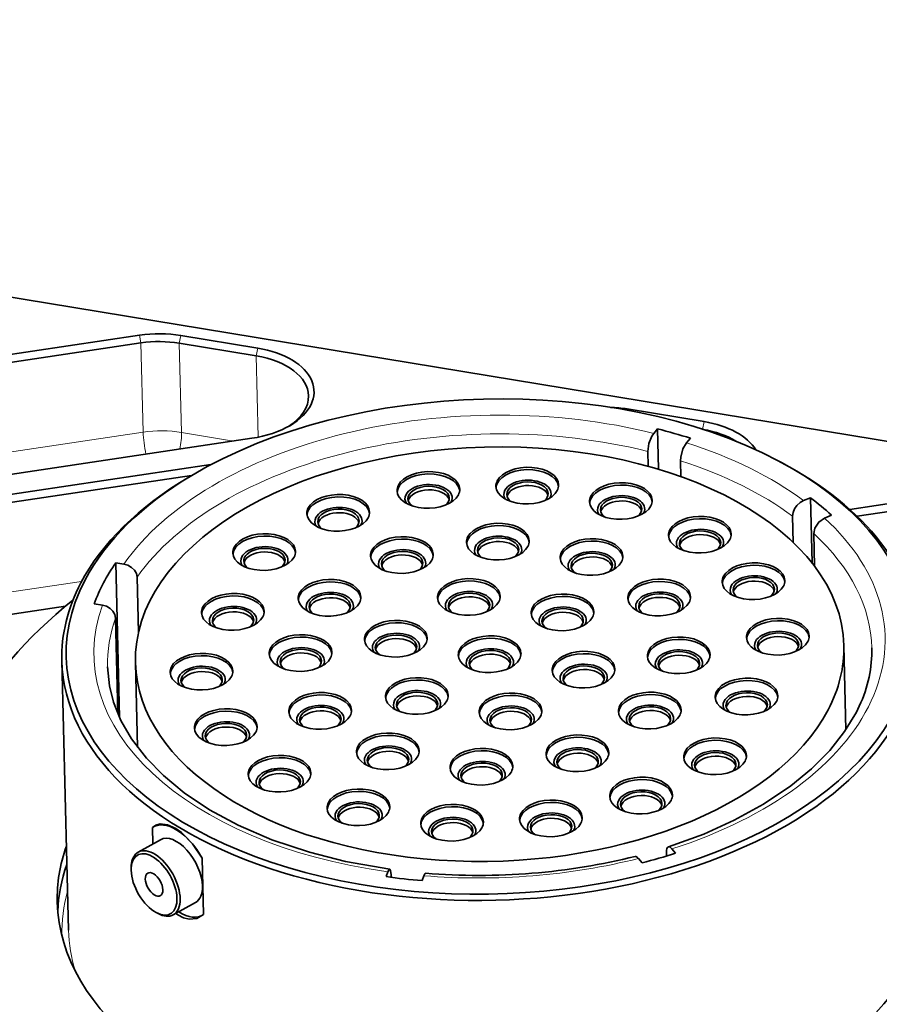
# Model space of a CAD drawing. Extents: x 5 to 415, y 5 to 296.
# Tile 33 of 50: x 345 to 364, y 90 to 112. Entities that reach past the tile are written whole.
import ezdxf

# ---------------------------------------------------------------- set-up
doc = ezdxf.new("R2010")
doc.units = 0

msp = doc.modelspace()

# ---------------------------------------------------------------- linework, layer by layer
at = {"color": 7, "lineweight": 35}
for p, q in [((307.240936, 111.563499), (399.360779, 96.380402)), ((347.558289, 104.543152), (320.064056, 100.439598)), ((347.58847, 104.370934), (320.137848, 100.273888)), ((320.71106, 97.868805), (350.056335, 102.248627)), ((349.145874, 101.662796), (322.592316, 97.699646)), ((348.716278, 101.421951), (322.622528, 97.527428)), ((323.878326, 95.224228), (345.909454, 98.512405))]:
    msp.add_line(p, q, dxfattribs=at)
at = {"color": 7, "lineweight": 13, "ltscale": 0.004371}
msp.add_line((347.558289, 104.543152), (347.58847, 104.370934), dxfattribs=at)
at = {"color": 7, "lineweight": 13, "ltscale": 0.004381}
for p, q in [((348.476227, 104.537491), (348.441772, 104.365669)), ((350.188019, 104.255356), (350.153564, 104.083534)), ((360.113495, 102.619446), (360.079041, 102.447632))]:
    msp.add_line(p, q, dxfattribs=at)
at = {"color": 7, "lineweight": 35, "ltscale": 0.043372}
for p, q in [((350.188019, 104.255356), (348.476227, 104.537491)), ((350.153564, 104.083534), (348.441772, 104.365669)), ((360.113495, 102.619446), (358.401703, 102.901581))]:
    msp.add_line(p, q, dxfattribs=at)
at = {"color": 7, "lineweight": 13, "ltscale": 0.04968}
for p, q in [((347.637756, 102.384338), (347.58847, 104.370934)), ((348.491089, 102.379074), (348.441772, 104.365669))]:
    msp.add_line(p, q, dxfattribs=at)
at = {"color": 7, "lineweight": 13, "ltscale": 0.045265}
msp.add_line((350.198486, 102.273506), (350.153564, 104.083534), dxfattribs=at)
at = {"color": 7, "lineweight": 13, "ltscale": 0.000667}
msp.add_line((358.401703, 102.901581), (358.396454, 102.875435), dxfattribs=at)
at = {"color": 7, "lineweight": 13}
for p, q in [((347.637756, 102.384338), (320.42215, 98.322365)), ((346.269501, 99.06282), (322.728912, 95.549355))]:
    msp.add_line(p, q, dxfattribs=at)
at = {"color": 7, "lineweight": 13, "ltscale": 0.02937}
msp.add_line((349.650238, 102.188019), (348.491089, 102.379074), dxfattribs=at)
at = {"color": 7, "lineweight": 35, "ltscale": 0.003276}
for p, q in [((359.077637, 102.458115), (358.991852, 102.359055)), ((359.721008, 102.151672), (359.806793, 102.250732))]:
    msp.add_line(p, q, dxfattribs=at)
at = {"color": 7, "lineweight": 35, "ltscale": 0.022482}
msp.add_line((359.077637, 102.458115), (359.099945, 101.559097), dxfattribs=at)
at = {"color": 7, "lineweight": 35, "ltscale": 0.00829}
msp.add_line((358.860626, 101.957275), (358.868866, 101.625778), dxfattribs=at)
at = {"color": 7, "lineweight": 35, "ltscale": 0.008881}
msp.add_line((359.589783, 101.749893), (359.598602, 101.39476), dxfattribs=at)
at = {"color": 7, "lineweight": 35, "ltscale": 0.001987}
for p, q in [((361.761261, 101.74765), (361.831482, 101.710449)), ((348.721252, 101.424904), (348.652954, 101.384277))]:
    msp.add_line(p, q, dxfattribs=at)
at = {"color": 7, "lineweight": 35, "ltscale": 0.102508}
msp.add_line((367.409241, 101.271332), (363.353821, 100.666061), dxfattribs=at)
at = {"color": 7, "lineweight": 35, "ltscale": 0.099141}
msp.add_line((367.439453, 101.099121), (363.517273, 100.513725), dxfattribs=at)
at = {"color": 7, "lineweight": 35, "ltscale": 0.004183}
for p, q in [((362.476074, 100.926926), (362.32196, 100.86174)), ((362.789856, 100.475456), (362.943939, 100.540634))]:
    msp.add_line(p, q, dxfattribs=at)
at = {"color": 7, "lineweight": 35, "ltscale": 0.036318}
msp.add_line((362.476074, 100.926926), (362.512115, 99.474655), dxfattribs=at)
at = {"color": 7, "lineweight": 35, "ltscale": 0.014595}
msp.add_line((362.081421, 100.514183), (362.095917, 99.93058), dxfattribs=at)
at = {"color": 7, "lineweight": 35, "ltscale": 0.018127}
msp.add_line((362.549316, 100.127899), (362.567291, 99.403046), dxfattribs=at)
at = {"color": 7, "lineweight": 35, "ltscale": 0.004556}
for p, q in [((347.209473, 99.451889), (347.029663, 99.481529)), ((346.55069, 98.568375), (346.730499, 98.538734))]:
    msp.add_line(p, q, dxfattribs=at)
at = {"color": 7, "lineweight": 35, "ltscale": 0.086145}
msp.add_line((347.029663, 99.481529), (347.115143, 96.036804), dxfattribs=at)
at = {"color": 7, "lineweight": 35, "ltscale": 0.030879}
msp.add_line((347.503296, 99.161201), (347.533966, 97.926422), dxfattribs=at)
at = {"color": 7, "lineweight": 35, "ltscale": 0.053162}
msp.add_line((347.024323, 98.248047), (347.077087, 96.122208), dxfattribs=at)
at = {"color": 7, "lineweight": 35, "ltscale": 0.046925}
msp.add_line((363.267395, 95.764877), (363.220825, 97.641304), dxfattribs=at)
at = {"color": 7, "lineweight": 35, "ltscale": 0.149954}
msp.add_line((345.828979, 97.298615), (345.977753, 91.302307), dxfattribs=at)
at = {"color": 7, "lineweight": 35, "ltscale": 0.046916}
msp.add_line((347.512238, 95.37394), (347.465668, 97.250015), dxfattribs=at)
at = {"color": 7, "lineweight": 35, "ltscale": 0.009154}
msp.add_line((347.842773, 93.588867), (347.851837, 93.222809), dxfattribs=at)
at = {"color": 7, "lineweight": 35, "ltscale": 0.014177}
for p, q in [((347.52713, 93.041573), (348.022308, 93.317955)), ((348.306946, 91.644478), (348.802124, 91.920853))]:
    msp.add_line(p, q, dxfattribs=at)
at = {"color": 7, "lineweight": 35, "ltscale": 0.00315}
for p, q in [((359.476135, 93.016037), (359.39743, 93.114441)), ((358.653198, 92.901077), (358.731903, 92.802681))]:
    msp.add_line(p, q, dxfattribs=at)
at = {"color": 7, "lineweight": 35, "ltscale": 0.031435}
msp.add_line((348.9505, 92.906952), (348.981689, 91.64994), dxfattribs=at)
at = {"color": 7, "lineweight": 35, "ltscale": 0.001844}
msp.add_line((359.277527, 93.028625), (359.279358, 92.954887), dxfattribs=at)
at = {"color": 7, "lineweight": 35, "ltscale": 0.001134}
for p, q in [((347.371887, 92.694588), (347.374664, 92.739861)), ((347.930084, 91.694473), (347.970093, 91.67308))]:
    msp.add_line(p, q, dxfattribs=at)
at = {"color": 7, "lineweight": 35, "ltscale": 0.002876}
for p, q in [((353.080963, 92.603363), (353.04129, 92.495384)), ((353.84259, 92.407082), (353.882263, 92.51506))]:
    msp.add_line(p, q, dxfattribs=at)
at = {"color": 7, "lineweight": 35, "ltscale": 0.001309}
msp.add_line((353.150452, 92.532875), (353.151733, 92.480545), dxfattribs=at)
at = {"color": 7, "lineweight": 35, "ltscale": 0.001436}
msp.add_line((348.4104, 91.643707), (348.362549, 91.675453), dxfattribs=at)
at = {"color": 7, "lineweight": 35}
for points in [[(358.860626, 101.957275), (358.883301, 102.130539), (358.949738, 102.298157), (358.991852, 102.359055)], [(359.721008, 102.151672), (359.641479, 102.012039), (359.594666, 101.832825), (359.589783, 101.749893)], [(362.081421, 100.514183), (362.091644, 100.59446), (362.124969, 100.677086), (362.178192, 100.753983), (362.246063, 100.817604), (362.32196, 100.86174)], [(362.789856, 100.475456), (362.661499, 100.384697), (362.573456, 100.249725), (362.549316, 100.127899)], [(347.209473, 99.451889), (347.298706, 99.425331), (347.379791, 99.377548), (347.444794, 99.313255), (347.487366, 99.238693), (347.503296, 99.161201)], [(347.024323, 98.248047), (347.008392, 98.325539), (346.96582, 98.400078), (346.900818, 98.464401), (346.819733, 98.512169), (346.730499, 98.538734)], [(346.847656, 97.161934), (346.891235, 96.739754), (346.981598, 96.379433), (347.14444, 95.973465), (347.381622, 95.558884), (347.71106, 95.128433), (348.086914, 94.743507), (348.547363, 94.362961), (349.114868, 93.983521), (349.751465, 93.639748), (350.497192, 93.317932), (351.334991, 93.037025), (352.141144, 92.832565), (353.120209, 92.658371)], [(359.319641, 93.159355), (360.104553, 93.443512), (360.78476, 93.748734), (361.434509, 94.104767), (362.044556, 94.515709), (362.504059, 94.894753), (362.9104, 95.305687), (363.237823, 95.721687), (363.500732, 96.15892), (363.562988, 96.286949)], [(347.842773, 93.588867), (347.922729, 93.644249), (348.017242, 93.669525), (348.180603, 93.65081), (348.362701, 93.566437)], [(348.362701, 93.566437), (348.488037, 93.477112), (348.734497, 93.228821), (348.9505, 92.906952)], [(359.319641, 93.159348), (359.331696, 93.160904), (359.358795, 93.151184), (359.39743, 93.114441)], [(353.920959, 92.570129), (353.914978, 92.568932), (353.910828, 92.566269), (353.902161, 92.556534), (353.882263, 92.51506)], [(348.981689, 91.64994), (348.83316, 91.565331), (348.65918, 91.551315), (348.534485, 91.582382), (348.4104, 91.643707)]]:
    msp.add_lwpolyline(points, dxfattribs=at)
for centre, radius, start, end in [((355.740723, 101.183075), 0.258442, 151.509797, 180.841283), ((353.541962, 101.086166), 0.258442, 151.509797, 180.841283), ((354.419861, 101.113213), 0.258442, 331.509795, 0.841284), ((355.908112, 100.916641), 0.182405, 152.050748, 166.752361), ((356.618622, 101.210129), 0.258442, 331.509795, 0.841285), ((357.822815, 100.839905), 0.258442, 151.509797, 180.841283), ((358.700714, 100.866959), 0.258442, 331.509795, 0.841284), ((351.53714, 100.577599), 0.258442, 151.509797, 180.841283), ((352.415039, 100.604645), 0.258442, 331.509795, 0.841285), ((357.990173, 100.573486), 0.182405, 152.050748, 166.752361), ((351.704529, 100.311172), 0.182405, 152.050748, 166.752361), ((359.578064, 100.091301), 0.258442, 151.509797, 180.841283), ((360.455963, 100.118347), 0.258442, 331.509795, 0.841285), ((355.087311, 99.937347), 0.258442, 151.509797, 180.841283), ((355.96521, 99.964394), 0.258442, 331.509795, 0.841285), ((350.768585, 99.730804), 0.258442, 331.509795, 0.841286), ((355.2547, 99.670914), 0.182405, 152.050748, 166.752361), ((357.169403, 99.594177), 0.258442, 151.509797, 180.841283), ((353.830902, 99.663956), 0.258442, 331.509795, 0.841284), ((358.047272, 99.621231), 0.258442, 331.509795, 0.841284), ((357.336761, 99.327751), 0.182405, 152.050748, 166.752361), ((360.772766, 99.055389), 0.258442, 151.509797, 180.841283), ((361.650665, 99.082443), 0.258442, 331.509795, 0.841285), ((351.344177, 98.68644), 0.258442, 151.509797, 180.841283), ((360.940155, 98.788963), 0.182405, 152.050748, 166.752361), ((352.222076, 98.713486), 0.258442, 331.509795, 0.841285), ((355.319183, 98.732758), 0.258442, 331.509795, 0.841285), ((359.551819, 98.721039), 0.258442, 331.509795, 0.841285), ((350.070801, 98.400528), 0.258442, 331.509795, 0.841285), ((357.401245, 98.389587), 0.258442, 331.509795, 0.841284), ((353.695343, 97.803131), 0.258442, 331.509795, 0.841285), ((362.191345, 97.848122), 0.258442, 331.509795, 0.841286), ((359.108978, 97.406647), 0.258442, 151.509797, 180.841283), ((351.577515, 97.484665), 0.258442, 331.509795, 0.841285), ((355.782196, 97.459183), 0.258442, 331.509795, 0.841285), ((359.986877, 97.433701), 0.258442, 331.509795, 0.841285), ((349.373047, 97.070244), 0.258442, 331.509795, 0.841285), ((357.869049, 97.115234), 0.258442, 331.509795, 0.841285), ((354.163147, 96.528778), 0.258442, 331.509795, 0.841285), ((361.493561, 96.517838), 0.258442, 331.509795, 0.841285), ((352.012573, 96.197327), 0.258442, 331.509795, 0.841284), ((355.36731, 96.158562), 0.258442, 151.509797, 180.841283), ((356.245209, 96.185608), 0.258442, 331.509795, 0.841284), ((359.342316, 96.20488), 0.258442, 331.509795, 0.841285), ((349.035828, 95.808876), 0.258442, 151.509797, 180.841283), ((349.913727, 95.835922), 0.258442, 331.509795, 0.841285), ((352.639221, 95.270088), 0.258442, 151.509797, 180.841283), ((352.80658, 95.003662), 0.182405, 152.050748, 166.752361), ((353.51709, 95.297134), 0.258442, 331.509795, 0.841285), ((357.73349, 95.25441), 0.258442, 331.509795, 0.841285), ((360.795807, 95.187561), 0.258442, 331.509795, 0.841285), ((350.23053, 94.772964), 0.258442, 151.509797, 180.841283), ((354.721283, 94.926926), 0.258442, 151.509797, 180.841283), ((355.599182, 94.953972), 0.258442, 331.509795, 0.841285), ((351.108429, 94.800018), 0.258442, 331.509795, 0.841285), ((354.888672, 94.660492), 0.182405, 152.050748, 166.752361), ((358.271454, 94.286674), 0.258442, 151.509797, 180.841283), ((359.149353, 94.313721), 0.258442, 331.509795, 0.841285), ((351.985779, 94.024361), 0.258442, 151.509797, 180.841283), ((352.863678, 94.051407), 0.258442, 331.509795, 0.841285), ((352.153168, 93.757935), 0.182405, 152.050748, 166.752361), ((354.067871, 93.681198), 0.258442, 151.509797, 180.841283), ((356.266632, 93.778107), 0.258442, 151.509797, 180.841283), ((357.144531, 93.805153), 0.258442, 331.509795, 0.841285), ((354.94577, 93.708244), 0.258442, 331.509795, 0.841285), ((354.235229, 93.414764), 0.182405, 152.050748, 166.752361)]:
    msp.add_arc(centre, radius, start, end, dxfattribs=at)
for centre, major_axis, ratio, start_param, end_param in [((347.951416, 103.536957), (1.774445, 0.044037), 0.5849, 1.25606903, 1.779667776), ((347.953918, 103.4356), (1.649506, 0.040932), 0.5849, 1.25606903, 1.779667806), ((349.66571, 103.153465), (1.649506, 0.040932), 0.5849, 6.283150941, 7.539254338), ((349.663208, 103.254822), (1.774445, 0.044037), 0.5849, 5.477675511, 7.539254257), ((355.33902, 97.615936), (9.412109, 0.233559), 0.5849, 0.805426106, 2.33594561), ((349.66571, 103.153465), (1.649506, 0.040932), 0.5849, 5.516453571, 6.283150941), ((357.876892, 101.901047), (1.774445, 0.044037), 0.5849, 1.25606903, 1.470520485), ((349.663208, 103.254822), (1.774445, 0.044037), 0.5849, 4.92126046, 5.477675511), ((359.588684, 101.618912), (1.774445, 0.044037), 0.5849, 0.326372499, 1.25606895), ((355.33902, 97.615936), (8.984741, 0.222954), 0.5849, 1.035901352, 1.127170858), ((359.591187, 101.517555), (1.649506, 0.040932), 0.5849, 0.718244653, 1.252309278), ((355.343262, 97.445663), (7.877563, 0.19548), 0.5849, 0.000035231, 3.141627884), ((355.33902, 97.615936), (9.412109, 0.233559), 0.5849, 2.826865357, 7.088611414), ((355.341034, 97.534851), (9.512085, 0.236046), 0.5849, 0.000035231, 0.805426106), ((353.982239, 101.046982), (0.697296, 0.017303), 0.5849, 0.064636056, 3.077116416), ((353.980927, 101.099686), (-0.697296, -0.017303), 0.5849, 3.1416277, 5.968458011), ((356.181, 101.14389), (0.697296, 0.017303), 0.5849, 0.064636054, 3.077116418), ((356.179688, 101.196594), (-0.697296, -0.017303), 0.5849, 3.1416277, 5.968458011), ((355.341034, 97.534851), (9.512085, 0.236046), 0.5849, 2.33594561, 2.826865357), ((355.33902, 97.615936), (9.412109, 0.233559), 0.5849, 2.33594561, 2.826865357), ((353.985535, 100.913193), (-0.524841, -0.013023), 0.5849, 2.826865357, 5.968458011), ((356.184296, 101.010101), (-0.524841, -0.013023), 0.5849, 2.826865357, 5.968458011), ((356.184296, 101.010101), (0.459869, 0.011414), 0.5849, 0.000035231, 3.141627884), ((358.263062, 100.800728), (0.697296, 0.017303), 0.5849, 0.064636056, 3.077116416), ((358.261749, 100.853439), (-0.697296, -0.017303), 0.5849, 3.1416277, 5.968458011), ((351.976105, 100.591125), (-0.697296, -0.017303), 0.5849, 3.141627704, 5.96845801), ((353.980927, 101.099686), (-0.697296, -0.017303), 0.5849, 0.000035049, 2.826865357), ((353.985535, 100.913193), (0.459869, 0.011414), 0.5849, 0.000035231, 3.141627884), ((353.987549, 100.832825), (0.459869, 0.011436), 0.5849, 0.148984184, 2.992209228), ((356.179688, 101.196594), (-0.697296, -0.017303), 0.5849, 0.000035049, 2.826865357), ((356.184296, 101.010101), (-0.524841, -0.013023), 0.5849, 5.968458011, 6.614163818), ((356.184296, 101.010101), (0.459869, 0.011414), 0.5849, 3.141627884, 3.77120777), ((356.18631, 100.929726), (0.459869, 0.011436), 0.584905, 0.148984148, 2.826739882), ((356.184296, 101.010101), (0.459869, 0.011414), 0.5849, 5.654573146, 6.283220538), ((351.977417, 100.538414), (0.697296, 0.017303), 0.5849, 0.064636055, 3.077116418), ((353.985535, 100.913193), (-0.524841, -0.013023), 0.5849, 5.968458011, 6.614163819), ((353.985535, 100.913193), (0.459869, 0.011414), 0.5849, 3.141627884, 3.771207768), ((353.985535, 100.913193), (0.459869, 0.011414), 0.5849, 5.654573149, 6.283220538), ((353.985535, 100.913193), (-0.524841, -0.013023), 0.5849, 2.809968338, 2.826865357), ((356.184296, 101.010101), (-0.524841, -0.013023), 0.5849, 2.809968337, 2.826865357), ((358.261749, 100.853439), (-0.697296, -0.017303), 0.5849, 0.000035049, 2.826865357), ((358.266388, 100.666939), (-0.524841, -0.013023), 0.5849, 2.826865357, 5.968458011), ((358.266388, 100.666939), (0.459869, 0.011414), 0.5849, 0.000035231, 3.141627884), ((358.268372, 100.586563), (0.459869, 0.011436), 0.584905, 0.148984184, 2.826739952), ((355.33902, 97.615936), (8.984741, 0.222954), 0.5849, 0.547209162, 0.638478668), ((351.976105, 100.591125), (-0.697296, -0.017303), 0.5849, 0.000035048, 2.826865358), ((351.980713, 100.404625), (-0.524841, -0.013023), 0.5849, 2.826865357, 5.968458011), ((351.980713, 100.404625), (0.459869, 0.011414), 0.5849, 0.000035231, 3.141627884), ((351.982727, 100.324249), (0.459869, 0.011436), 0.584905, 0.148984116, 2.826739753), ((358.266388, 100.666939), (-0.524841, -0.013023), 0.5849, 5.968458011, 6.614163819), ((358.266388, 100.666939), (0.459869, 0.011414), 0.5849, 3.141627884, 3.77120777), ((358.266388, 100.666939), (0.459869, 0.011414), 0.5849, 5.654573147, 6.283220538), ((358.266388, 100.666939), (-0.524841, -0.013023), 0.5849, 2.809968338, 2.826865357), ((351.980713, 100.404625), (-0.524841, -0.013023), 0.5849, 5.968458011, 6.614163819), ((351.980713, 100.404625), (0.459869, 0.011414), 0.5849, 3.141627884, 3.77120777), ((351.980713, 100.404625), (0.459869, 0.011414), 0.5849, 5.654573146, 6.283220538), ((355.526245, 99.950867), (-0.697296, -0.017303), 0.5849, 3.1416277, 5.968458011), ((360.018341, 100.052124), (0.697296, 0.017303), 0.5849, 0.064636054, 3.077116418), ((360.017029, 100.104828), (-0.697296, -0.017303), 0.5849, 3.1416277, 5.968458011), ((350.329651, 99.717285), (-0.697296, -0.017303), 0.5849, 3.141627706, 5.96845801), ((351.980713, 100.404625), (-0.524841, -0.013023), 0.5849, 2.809968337, 2.826865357), ((355.527557, 99.898163), (0.697296, 0.017303), 0.5849, 0.064636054, 3.077116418), ((360.021637, 99.918327), (-0.524841, -0.013023), 0.5849, 2.826865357, 5.968458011), ((360.021637, 99.918327), (0.459869, 0.011414), 0.5849, 0.000035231, 3.141627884), ((350.330933, 99.664581), (0.697296, 0.017303), 0.5849, 0.064636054, 3.077133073), ((353.39325, 99.597725), (0.697296, 0.017303), 0.5849, 0.064636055, 3.077133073), ((353.391968, 99.650429), (-0.697296, -0.017303), 0.5849, 3.141627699, 5.968458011), ((355.526245, 99.950867), (-0.697296, -0.017303), 0.5849, 0.000035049, 2.826865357), ((355.530884, 99.764374), (-0.524841, -0.013023), 0.5849, 2.826865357, 5.968458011), ((355.530884, 99.764374), (0.459869, 0.011414), 0.5849, 0.000035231, 3.141627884), ((355.532898, 99.683998), (0.459869, 0.011436), 0.584905, 0.148984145, 2.826739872), ((357.60965, 99.555), (0.697296, 0.017303), 0.5849, 0.064636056, 3.077116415), ((357.608337, 99.607704), (-0.697296, -0.017303), 0.5849, 3.1416277, 5.968458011), ((360.017029, 100.104828), (-0.697296, -0.017303), 0.5849, 0.000035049, 2.826865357), ((360.021637, 99.918327), (-0.524841, -0.013023), 0.5849, 5.968458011, 6.614163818), ((360.021637, 99.918327), (0.459869, 0.011414), 0.5849, 3.141627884, 3.771207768), ((360.023651, 99.837959), (0.459869, 0.011436), 0.5849, 0.148984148, 2.992209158), ((360.021637, 99.918327), (0.459869, 0.011414), 0.5849, 5.654573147, 6.283220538), ((350.329651, 99.717285), (0.697296, 0.017303), 0.5849, 2.826865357, 3.141627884), ((350.329651, 99.717285), (0.697296, 0.017303), 0.5849, 3.141627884, 5.968458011), ((350.334259, 99.530785), (-0.524841, -0.013023), 0.5849, 2.826865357, 5.968458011), ((350.334259, 99.530785), (0.459869, 0.011414), 0.5849, 1.25606903, 3.141627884), ((350.336273, 99.450417), (0.459869, 0.011414), 0.5849, 0.149014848, 2.992334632), ((350.334259, 99.530785), (0.459869, 0.011414), 0.5849, 0.000035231, 1.25606903), ((353.391968, 99.650429), (0.697296, 0.017303), 0.5849, 2.826865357, 3.141627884), ((353.396576, 99.463928), (-0.524841, -0.013023), 0.5849, 2.826865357, 5.968458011), ((353.396576, 99.463928), (0.459869, 0.011414), 0.5849, 0.000035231, 3.141627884), ((355.530884, 99.764374), (-0.524841, -0.013023), 0.5849, 5.968458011, 6.614163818), ((355.530884, 99.764374), (0.459869, 0.011414), 0.5849, 3.141627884, 3.77120777), ((355.530884, 99.764374), (0.459869, 0.011414), 0.5849, 5.654573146, 6.283220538), ((357.612976, 99.421204), (-0.524841, -0.013023), 0.5849, 2.826865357, 5.968458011), ((357.612976, 99.421204), (0.459869, 0.011414), 0.5849, 0.000035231, 3.141627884), ((360.021637, 99.918327), (-0.524841, -0.013023), 0.5849, 2.809968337, 2.826865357), ((355.33902, 97.615936), (8.984741, 0.222954), 0.5849, 2.736617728, 2.917112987), ((350.334259, 99.530785), (-0.524841, -0.013023), 0.5849, 5.968458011, 6.614166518), ((350.334259, 99.530785), (0.459869, 0.011414), 0.5849, 3.141627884, 3.771208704), ((350.334259, 99.530785), (0.459869, 0.011414), 0.5849, 5.654572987, 6.283220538), ((353.391968, 99.650429), (0.697296, 0.017303), 0.5849, 3.141627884, 5.968458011), ((353.396576, 99.463928), (-0.524841, -0.013023), 0.5849, 5.968458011, 6.614166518), ((353.39856, 99.38356), (0.459869, 0.011436), 0.5849, 0.148984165, 2.99220914), ((353.396576, 99.463928), (0.459869, 0.011414), 0.5849, 5.654572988, 6.283220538), ((355.530884, 99.764374), (-0.524841, -0.013023), 0.5849, 2.809968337, 2.826865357), ((357.608337, 99.607704), (-0.697296, -0.017303), 0.5849, 0.000035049, 2.826865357), ((357.612976, 99.421204), (-0.524841, -0.013023), 0.5849, 5.968458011, 6.614163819), ((357.61496, 99.340836), (0.459869, 0.011436), 0.584905, 0.148984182, 2.826739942), ((361.211731, 99.068916), (-0.697296, -0.017303), 0.5849, 3.141627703, 5.96845801), ((350.334259, 99.530785), (-0.524841, -0.013023), 0.5849, 2.809964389, 2.826865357), ((353.396576, 99.463928), (0.459869, 0.011414), 0.5849, 3.141627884, 3.771208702), ((353.396576, 99.463928), (-0.524841, -0.013023), 0.5849, 2.809964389, 2.826865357), ((357.612976, 99.421204), (0.459869, 0.011414), 0.5849, 3.141627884, 3.77120777), ((357.612976, 99.421204), (0.459869, 0.011414), 0.5849, 5.654573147, 6.283220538), ((357.612976, 99.421204), (-0.524841, -0.013023), 0.5849, 2.809968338, 2.826865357), ((361.213013, 99.016212), (0.697296, 0.017303), 0.5849, 0.064636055, 3.077116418), ((355.341034, 97.534851), (9.512085, 0.236046), 0.5849, 2.826865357, 3.141627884), ((351.784424, 98.647255), (0.697296, 0.017303), 0.5849, 0.064636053, 3.077116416), ((351.783112, 98.699959), (-0.697296, -0.017303), 0.5849, 3.141627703, 5.968458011), ((354.881531, 98.666527), (0.697296, 0.017303), 0.5849, 0.064636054, 3.077133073), ((354.880249, 98.719231), (-0.697296, -0.017303), 0.5849, 3.141627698, 5.968458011), ((359.114197, 98.654808), (0.697296, 0.017303), 0.5849, 0.064636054, 3.077133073), ((359.112885, 98.707512), (-0.697296, -0.017303), 0.5849, 3.141627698, 5.968458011), ((361.211731, 99.068916), (-0.697296, -0.017303), 0.5849, 0.000035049, 2.826865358), ((361.216339, 98.882416), (-0.524841, -0.013023), 0.5849, 2.826865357, 5.968458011), ((361.216339, 98.882416), (0.459869, 0.011414), 0.5849, 0.000035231, 3.141627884), ((361.218353, 98.80204), (0.459869, 0.011436), 0.584905, 0.148984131, 2.826739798), ((349.631866, 98.387001), (-0.697296, -0.017303), 0.5849, 3.141627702, 5.968458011), ((351.78775, 98.513466), (-0.524841, -0.013023), 0.5849, 2.826865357, 5.968458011), ((354.880249, 98.719231), (0.697296, 0.017303), 0.5849, 2.826865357, 3.141627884), ((354.884857, 98.532738), (-0.524841, -0.013023), 0.5849, 2.826865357, 5.968458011), ((354.884857, 98.532738), (0.459869, 0.011414), 0.5849, 0.000035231, 3.141627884), ((359.112885, 98.707512), (0.697296, 0.017303), 0.5849, 2.826865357, 3.141627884), ((359.117493, 98.521011), (-0.524841, -0.013023), 0.5849, 2.826865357, 5.968458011), ((361.216339, 98.882416), (-0.524841, -0.013023), 0.5849, 5.968458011, 6.614163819), ((361.216339, 98.882416), (0.459869, 0.011414), 0.5849, 3.141627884, 3.771207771), ((361.216339, 98.882416), (0.459869, 0.011414), 0.5849, 5.654573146, 6.283220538), ((358.934479, 93.290939), (15.995087, 0.396919), 0.5849, 2.489874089, 3.141618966), ((349.633179, 98.334297), (0.697296, 0.017303), 0.5849, 0.064636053, 3.077133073), ((351.783112, 98.699959), (-0.697296, -0.017303), 0.5849, 0.000035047, 2.826865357), ((351.78775, 98.513466), (-0.524841, -0.013023), 0.5849, 5.968458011, 6.614163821), ((351.78775, 98.513466), (0.459869, 0.011414), 0.5849, 0.000035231, 3.141627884), ((351.789734, 98.43309), (0.459869, 0.011436), 0.5849, 0.148984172, 2.992209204), ((354.880249, 98.719231), (0.697296, 0.017303), 0.5849, 3.141627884, 5.968458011), ((354.884857, 98.532738), (-0.524841, -0.013023), 0.5849, 5.968458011, 6.614166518), ((354.886841, 98.452362), (0.459869, 0.011436), 0.5849, 0.148984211, 2.992209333), ((356.963623, 98.323364), (0.697296, 0.017303), 0.5849, 0.064636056, 3.077133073), ((356.962311, 98.376068), (-0.697296, -0.017303), 0.5849, 3.141627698, 5.968458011), ((359.112885, 98.707512), (0.697296, 0.017303), 0.5849, 3.141627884, 5.968458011), ((359.117493, 98.521011), (-0.524841, -0.013023), 0.5849, 5.968458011, 6.614166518), ((359.117493, 98.521011), (0.459869, 0.011414), 0.5849, 0.000035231, 3.141627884), ((359.119507, 98.440643), (0.459869, 0.011436), 0.5849, 0.148984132, 2.992209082), ((361.216339, 98.882416), (-0.524841, -0.013023), 0.5849, 2.809968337, 2.826865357), ((349.631866, 98.387001), (0.697296, 0.017303), 0.5849, 2.826865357, 3.141627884), ((349.631866, 98.387001), (0.697296, 0.017303), 0.5849, 3.141627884, 5.968458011), ((349.636505, 98.200508), (-0.524841, -0.013023), 0.5849, 2.826865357, 5.968458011), ((349.636505, 98.200508), (0.459869, 0.011414), 0.5849, 0.000035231, 3.141627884), ((349.638489, 98.120132), (0.459869, 0.011436), 0.5849, 0.148984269, 2.992209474), ((351.78775, 98.513466), (0.459869, 0.011414), 0.5849, 3.141627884, 3.771207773), ((351.78775, 98.513466), (0.459869, 0.011414), 0.5849, 5.654573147, 6.283220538), ((351.78775, 98.513466), (-0.524841, -0.013023), 0.5849, 2.809968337, 2.826865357), ((354.884857, 98.532738), (0.459869, 0.011414), 0.5849, 3.141627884, 3.771208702), ((354.884857, 98.532738), (0.459869, 0.011414), 0.5849, 5.654572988, 6.283220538), ((354.884857, 98.532738), (-0.524841, -0.013023), 0.5849, 2.809964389, 2.826865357), ((356.962311, 98.376068), (0.697296, 0.017303), 0.5849, 2.826865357, 3.141627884), ((356.966949, 98.189575), (-0.524841, -0.013023), 0.5849, 2.826865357, 5.968458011), ((356.966949, 98.189575), (0.459869, 0.011414), 0.5849, 0.000035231, 3.141627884), ((356.968933, 98.1092), (0.459869, 0.011436), 0.5849, 0.148984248, 2.992209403), ((359.117493, 98.521011), (0.459869, 0.011414), 0.5849, 3.141627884, 3.771208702), ((359.117493, 98.521011), (0.459869, 0.011414), 0.5849, 5.654572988, 6.283220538), ((359.117493, 98.521011), (-0.524841, -0.013023), 0.5849, 2.809964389, 2.826865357), ((349.636505, 98.200508), (-0.524841, -0.013023), 0.5849, 5.968458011, 6.614166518), ((349.636505, 98.200508), (0.459869, 0.011414), 0.5849, 3.141627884, 3.771208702), ((349.636505, 98.200508), (0.459869, 0.011414), 0.5849, 5.654572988, 6.283220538), ((353.25769, 97.736908), (0.697296, 0.017303), 0.5849, 0.064636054, 3.077133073), ((353.256409, 97.789612), (-0.697296, -0.017303), 0.5849, 3.141627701, 5.968458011), ((356.962311, 98.376068), (0.697296, 0.017303), 0.5849, 3.141627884, 5.968458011), ((356.966949, 98.189575), (-0.524841, -0.013023), 0.5849, 5.968458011, 6.614166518), ((356.966949, 98.189575), (0.459869, 0.011414), 0.5849, 3.141627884, 3.771208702), ((356.966949, 98.189575), (0.459869, 0.011414), 0.5849, 5.654572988, 6.283220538), ((361.753693, 97.781891), (0.697296, 0.017303), 0.5849, 0.064636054, 3.077133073), ((361.75238, 97.834595), (-0.697296, -0.017303), 0.5849, 3.141627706, 5.96845801), ((349.636505, 98.200508), (-0.524841, -0.013023), 0.5849, 2.809964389, 2.826865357), ((353.261017, 97.603119), (-0.524841, -0.013023), 0.5849, 2.826865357, 5.968458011), ((356.966949, 98.189575), (-0.524841, -0.013023), 0.5849, 2.809964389, 2.826865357), ((361.75238, 97.834595), (0.697296, 0.017303), 0.5849, 2.826865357, 3.141627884), ((361.757019, 97.648102), (-0.524841, -0.013023), 0.5849, 2.826865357, 5.968458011), ((361.757019, 97.648102), (0.459869, 0.011414), 0.5849, 0.000035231, 3.141627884), ((355.341034, 97.534851), (9.512085, 0.236046), 0.5849, 3.141627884, 6.283220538), ((351.139893, 97.418434), (0.697296, 0.017303), 0.5849, 0.064636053, 3.077133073), ((351.13858, 97.471146), (-0.697296, -0.017303), 0.5849, 3.141627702, 5.968458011), ((353.256409, 97.789612), (0.697296, 0.017303), 0.5849, 2.826865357, 3.141627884), ((353.256409, 97.789612), (0.697296, 0.017303), 0.5849, 3.141627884, 5.968458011), ((353.261017, 97.603119), (0.459869, 0.011414), 0.5849, 0.000035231, 3.141627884), ((353.263031, 97.522743), (0.459869, 0.011436), 0.5849, 0.148984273, 2.992209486), ((355.344543, 97.392952), (0.697296, 0.017303), 0.5849, 0.064636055, 3.077133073), ((355.343262, 97.445663), (-0.697296, -0.017303), 0.5849, 3.1416277, 5.968458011), ((359.549225, 97.36747), (0.697296, 0.017303), 0.5849, 0.064636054, 3.077116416), ((359.547913, 97.420174), (-0.697296, -0.017303), 0.5849, 3.141627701, 5.968458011), ((361.75238, 97.834595), (0.697296, 0.017303), 0.5849, 3.141627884, 5.968458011), ((361.757019, 97.648102), (-0.524841, -0.013023), 0.5849, 5.968458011, 6.614166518), ((361.759003, 97.567726), (0.459869, 0.011436), 0.5849, 0.148984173, 2.992209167), ((351.13858, 97.471146), (0.697296, 0.017303), 0.5849, 2.826865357, 3.141627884), ((351.143188, 97.284645), (-0.524841, -0.013023), 0.5849, 2.826865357, 5.968458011), ((351.143188, 97.284645), (0.459869, 0.011414), 0.5849, 0.000035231, 3.141627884), ((353.261017, 97.603119), (-0.524841, -0.013023), 0.5849, 5.968458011, 6.614166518), ((353.261017, 97.603119), (0.459869, 0.011414), 0.5849, 3.141627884, 3.771208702), ((353.261017, 97.603119), (0.459869, 0.011414), 0.5849, 5.654572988, 6.283220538), ((353.261017, 97.603119), (-0.524841, -0.013023), 0.5849, 2.809964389, 2.826865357), ((355.343262, 97.445663), (0.697296, 0.017303), 0.5849, 2.826865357, 3.141627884), ((355.34787, 97.259163), (-0.524841, -0.013023), 0.5849, 2.826865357, 5.968458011), ((355.34787, 97.259163), (0.459869, 0.011414), 0.5849, 0.000035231, 3.141627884), ((357.430084, 97.101707), (-0.697296, -0.017303), 0.5849, 3.141627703, 5.968458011), ((359.552551, 97.233681), (-0.524841, -0.013023), 0.5849, 2.826865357, 5.968458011), ((359.552551, 97.233681), (0.459869, 0.011414), 0.5849, 0.000035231, 3.141627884), ((361.757019, 97.648102), (0.459869, 0.011414), 0.5849, 3.141627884, 3.771208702), ((361.757019, 97.648102), (0.459869, 0.011414), 0.5849, 5.654572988, 6.283220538), ((361.757019, 97.648102), (-0.524841, -0.013023), 0.5849, 2.809964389, 2.826865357), ((355.343262, 97.445663), (7.877563, 0.19548), 0.5849, 5.968458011, 6.283220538), ((354.485352, 97.325806), (9.356812, 0.268074), 0.537972, 6.022404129, 6.281071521), ((348.935425, 97.004013), (0.697296, 0.017303), 0.5849, 0.064636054, 3.077133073), ((348.934113, 97.056717), (-0.697296, -0.017303), 0.5849, 3.141627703, 5.968458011), ((351.13858, 97.471146), (0.697296, 0.017303), 0.5849, 3.141627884, 5.968458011), ((351.143188, 97.284645), (-0.524841, -0.013023), 0.5849, 5.968458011, 6.614166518), ((351.145203, 97.204277), (0.459869, 0.011436), 0.5849, 0.148984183, 2.9922092), ((351.143188, 97.284645), (0.459869, 0.011414), 0.5849, 5.654572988, 6.283220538), ((355.343262, 97.445663), (0.697296, 0.017303), 0.5849, 3.141627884, 5.968458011), ((355.34787, 97.259163), (-0.524841, -0.013023), 0.5849, 5.968458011, 6.614166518), ((355.349854, 97.178787), (0.459869, 0.011436), 0.5849, 0.148984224, 2.992209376), ((357.431396, 97.048996), (0.697296, 0.017303), 0.5849, 0.064636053, 3.077133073), ((359.547913, 97.420174), (-0.697296, -0.017303), 0.5849, 0.000035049, 2.826865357), ((359.552551, 97.233681), (-0.524841, -0.013023), 0.5849, 5.968458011, 6.61416382), ((359.554535, 97.153305), (0.459869, 0.011436), 0.5849, 0.148984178, 2.992209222), ((355.343262, 97.445663), (7.877563, 0.19548), 0.5849, 3.141627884, 5.968458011), ((348.934113, 97.056717), (0.697296, 0.017303), 0.5849, 2.826865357, 3.141627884), ((348.938721, 96.870224), (-0.524841, -0.013023), 0.5849, 2.826865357, 5.968458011), ((348.938721, 96.870224), (0.459869, 0.011414), 0.5849, 0.000035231, 3.141627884), ((348.940735, 96.789856), (0.459869, 0.011436), 0.5849, 0.148984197, 2.992209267), ((351.143188, 97.284645), (0.459869, 0.011414), 0.5849, 3.141627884, 3.771208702), ((351.143188, 97.284645), (-0.524841, -0.013023), 0.5849, 2.809964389, 2.826865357), ((355.34787, 97.259163), (0.459869, 0.011414), 0.5849, 3.141627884, 3.771208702), ((355.34787, 97.259163), (0.459869, 0.011414), 0.5849, 5.654572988, 6.283220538), ((355.34787, 97.259163), (-0.524841, -0.013023), 0.5849, 2.809964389, 2.826865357), ((357.430084, 97.101707), (0.697296, 0.017303), 0.5849, 2.826865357, 3.141627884), ((357.430084, 97.101707), (0.697296, 0.017303), 0.5849, 3.141627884, 5.968458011), ((357.434723, 96.915207), (-0.524841, -0.013023), 0.5849, 2.826865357, 5.968458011), ((357.434723, 96.915207), (0.459869, 0.011414), 0.5849, 0.000035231, 3.141627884), ((357.436707, 96.834839), (0.459869, 0.011436), 0.5849, 0.148984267, 2.992209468), ((359.552551, 97.233681), (0.459869, 0.011414), 0.5849, 3.141627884, 3.771207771), ((359.552551, 97.233681), (0.459869, 0.011414), 0.5849, 5.654573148, 6.283220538), ((359.552551, 97.233681), (-0.524841, -0.013023), 0.5849, 2.809968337, 2.826865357), ((348.934113, 97.056717), (0.697296, 0.017303), 0.5849, 3.141627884, 5.968458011), ((348.938721, 96.870224), (-0.524841, -0.013023), 0.5849, 5.968458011, 6.614166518), ((348.938721, 96.870224), (0.459869, 0.011414), 0.5849, 3.141627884, 3.771208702), ((348.938721, 96.870224), (0.459869, 0.011414), 0.5849, 5.654572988, 6.283220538), ((353.725494, 96.462547), (0.697296, 0.017303), 0.5849, 0.064636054, 3.077133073), ((353.724182, 96.515251), (-0.697296, -0.017303), 0.5849, 3.141627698, 5.968458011), ((357.434723, 96.915207), (-0.524841, -0.013023), 0.5849, 5.968458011, 6.614166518), ((357.434723, 96.915207), (0.459869, 0.011414), 0.5849, 3.141627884, 3.771208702), ((357.434723, 96.915207), (0.459869, 0.011414), 0.5849, 5.654572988, 6.283220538), ((361.055939, 96.451607), (0.697296, 0.017303), 0.5849, 0.064636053, 3.077133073), ((361.054626, 96.504318), (-0.697296, -0.017303), 0.5849, 3.141627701, 5.968458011), ((348.938721, 96.870224), (-0.524841, -0.013023), 0.5849, 2.809964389, 2.826865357), ((353.724182, 96.515251), (0.697296, 0.017303), 0.5849, 2.826865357, 3.141627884), ((353.728821, 96.328751), (-0.524841, -0.013023), 0.5849, 2.826865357, 5.968458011), ((357.434723, 96.915207), (-0.524841, -0.013023), 0.5849, 2.809964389, 2.826865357), ((358.903381, 96.19136), (-0.697296, -0.017303), 0.5849, 3.1416277, 5.968458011), ((361.059265, 96.317818), (-0.524841, -0.013023), 0.5849, 2.826865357, 5.968458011), ((351.574921, 96.131104), (0.697296, 0.017303), 0.5849, 0.064636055, 3.077133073), ((351.573608, 96.183807), (-0.697296, -0.017303), 0.5849, 3.141627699, 5.968458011), ((353.724182, 96.515251), (0.697296, 0.017303), 0.5849, 3.141627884, 5.968458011), ((353.728821, 96.328751), (-0.524841, -0.013023), 0.5849, 5.968458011, 6.614166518), ((353.728821, 96.328751), (0.459869, 0.011414), 0.5849, 0.000035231, 3.141627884), ((353.730804, 96.248383), (0.459869, 0.011436), 0.5849, 0.148984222, 2.992209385), ((355.807556, 96.119377), (0.697296, 0.017303), 0.5849, 0.064636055, 3.077116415), ((355.806274, 96.172089), (-0.697296, -0.017303), 0.5849, 3.141627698, 5.968458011), ((358.904663, 96.138649), (0.697296, 0.017303), 0.5849, 0.064636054, 3.077133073), ((361.054626, 96.504318), (0.697296, 0.017303), 0.5849, 2.826865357, 3.141627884), ((361.054626, 96.504318), (0.697296, 0.017303), 0.5849, 3.141627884, 5.968458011), ((361.059265, 96.317818), (-0.524841, -0.013023), 0.5849, 5.968458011, 6.614166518), ((361.059265, 96.317818), (0.459869, 0.011414), 0.5849, 0.000035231, 3.141627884), ((361.061249, 96.23745), (0.459869, 0.011436), 0.5849, 0.148984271, 2.99220948), ((349.476074, 95.769699), (0.697296, 0.017303), 0.5849, 0.064636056, 3.077116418), ((349.474762, 95.822403), (-0.697296, -0.017303), 0.5849, 3.141627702, 5.968458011), ((351.573608, 96.183807), (0.697296, 0.017303), 0.5849, 2.826865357, 3.141627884), ((351.578247, 95.997314), (-0.524841, -0.013023), 0.5849, 2.826865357, 5.968458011), ((351.578247, 95.997314), (0.459869, 0.011414), 0.5849, 0.000035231, 3.141627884), ((351.580231, 95.916939), (0.459869, 0.011436), 0.5849, 0.148984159, 2.992209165), ((353.728821, 96.328751), (0.459869, 0.011414), 0.5849, 3.141627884, 3.771208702), ((353.728821, 96.328751), (0.459869, 0.011414), 0.5849, 5.654572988, 6.283220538), ((353.728821, 96.328751), (-0.524841, -0.013023), 0.5849, 2.809964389, 2.826865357), ((355.810883, 95.985588), (-0.524841, -0.013023), 0.5849, 2.826865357, 5.968458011), ((355.810883, 95.985588), (0.459869, 0.011414), 0.5849, 0.000035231, 3.141627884), ((355.812866, 95.90522), (0.459869, 0.011436), 0.5849, 0.148984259, 2.992209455), ((358.903381, 96.19136), (0.697296, 0.017303), 0.5849, 2.826865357, 3.141627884), ((358.90799, 96.00486), (-0.524841, -0.013023), 0.5849, 2.826865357, 5.968458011), ((358.90799, 96.00486), (0.459869, 0.011414), 0.5849, 0.000035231, 3.141627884), ((358.910004, 95.924484), (0.459869, 0.011436), 0.5849, 0.148984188, 2.992209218), ((361.059265, 96.317818), (0.459869, 0.011414), 0.5849, 3.141627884, 3.771208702), ((361.059265, 96.317818), (0.459869, 0.011414), 0.5849, 5.654572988, 6.283220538), ((361.059265, 96.317818), (-0.524841, -0.013023), 0.5849, 2.809964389, 2.826865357), ((349.479401, 95.63591), (-0.524841, -0.013023), 0.5849, 2.826865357, 5.968458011), ((351.573608, 96.183807), (0.697296, 0.017303), 0.5849, 3.141627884, 5.968458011), ((351.578247, 95.997314), (-0.524841, -0.013023), 0.5849, 5.968458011, 6.614166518), ((351.578247, 95.997314), (0.459869, 0.011414), 0.5849, 3.141627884, 3.771208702), ((351.578247, 95.997314), (0.459869, 0.011414), 0.5849, 5.654572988, 6.283220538), ((355.806274, 96.172089), (-0.697296, -0.017303), 0.5849, 0.000035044, 2.826865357), ((355.810883, 95.985588), (-0.524841, -0.013023), 0.5849, 5.968458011, 6.614163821), ((355.810883, 95.985588), (0.459869, 0.011414), 0.5849, 3.141627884, 3.771207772), ((355.810883, 95.985588), (0.459869, 0.011414), 0.5849, 5.654573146, 6.283220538), ((358.903381, 96.19136), (0.697296, 0.017303), 0.5849, 3.141627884, 5.968458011), ((358.90799, 96.00486), (-0.524841, -0.013023), 0.5849, 5.968458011, 6.614166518), ((358.90799, 96.00486), (0.459869, 0.011414), 0.5849, 3.141627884, 3.771208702), ((358.90799, 96.00486), (0.459869, 0.011414), 0.5849, 5.654572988, 6.283220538), ((349.474762, 95.822403), (-0.697296, -0.017303), 0.5849, 0.00003505, 2.826865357), ((349.479401, 95.63591), (0.459869, 0.011414), 0.5849, 0.000035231, 3.141627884), ((349.481384, 95.555534), (0.459869, 0.011436), 0.5849, 0.148984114, 2.992209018), ((351.578247, 95.997314), (-0.524841, -0.013023), 0.5849, 2.809964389, 2.826865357), ((355.810883, 95.985588), (-0.524841, -0.013023), 0.5849, 2.809968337, 2.826865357), ((358.90799, 96.00486), (-0.524841, -0.013023), 0.5849, 2.809964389, 2.826865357), ((349.479401, 95.63591), (-0.524841, -0.013023), 0.5849, 5.968458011, 6.614163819), ((349.479401, 95.63591), (0.459869, 0.011414), 0.5849, 3.141627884, 3.771207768), ((349.479401, 95.63591), (0.459869, 0.011414), 0.5849, 5.654573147, 6.283220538), ((349.479401, 95.63591), (-0.524841, -0.013023), 0.5849, 2.809968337, 2.826865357), ((353.079468, 95.230911), (0.697296, 0.017303), 0.5849, 0.064636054, 3.077116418), ((353.078156, 95.283615), (-0.697296, -0.017303), 0.5849, 3.141627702, 5.96845801), ((357.295837, 95.188187), (0.697296, 0.017303), 0.5849, 0.064636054, 3.077133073), ((357.294556, 95.240891), (-0.697296, -0.017303), 0.5849, 3.141627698, 5.968458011), ((360.358154, 95.12133), (0.697296, 0.017303), 0.5849, 0.064636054, 3.077133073), ((360.356873, 95.174034), (-0.697296, -0.017303), 0.5849, 3.141627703, 5.968458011), ((353.082794, 95.097115), (-0.524841, -0.013023), 0.5849, 2.826865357, 5.968458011), ((353.082794, 95.097115), (0.459869, 0.011414), 0.5849, 0.000035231, 3.141627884), ((355.16153, 94.887741), (0.697296, 0.017303), 0.5849, 0.064636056, 3.077116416), ((355.160217, 94.940445), (-0.697296, -0.017303), 0.5849, 3.141627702, 5.96845801), ((357.294556, 95.240891), (0.697296, 0.017303), 0.5849, 2.826865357, 3.141627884), ((357.299164, 95.05439), (-0.524841, -0.013023), 0.5849, 2.826865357, 5.968458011), ((357.299164, 95.05439), (0.459869, 0.011414), 0.5849, 0.000035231, 3.141627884), ((360.361481, 94.987534), (-0.524841, -0.013023), 0.5849, 2.826865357, 5.968458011), ((350.670776, 94.733788), (0.697296, 0.017303), 0.5849, 0.064636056, 3.077116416), ((350.669464, 94.786491), (-0.697296, -0.017303), 0.5849, 3.141627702, 5.96845801), ((353.078156, 95.283615), (-0.697296, -0.017303), 0.5849, 0.000035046, 2.826865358), ((353.082794, 95.097115), (-0.524841, -0.013023), 0.5849, 5.968458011, 6.614163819), ((353.082794, 95.097115), (0.459869, 0.011414), 0.5849, 3.141627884, 3.771207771), ((353.084778, 95.016739), (0.459869, 0.011436), 0.584905, 0.148984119, 2.826739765), ((353.082794, 95.097115), (0.459869, 0.011414), 0.5849, 5.654573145, 6.283220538), ((357.294556, 95.240891), (0.697296, 0.017303), 0.5849, 3.141627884, 5.968458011), ((357.299164, 95.05439), (-0.524841, -0.013023), 0.5849, 5.968458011, 6.614166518), ((357.301147, 94.974022), (0.459869, 0.011436), 0.5849, 0.148984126, 2.992209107), ((360.356873, 95.174034), (0.697296, 0.017303), 0.5849, 2.826865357, 3.141627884), ((360.356873, 95.174034), (0.697296, 0.017303), 0.5849, 3.141627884, 5.968458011), ((360.361481, 94.987534), (0.459869, 0.011414), 0.5849, 0.000035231, 3.141627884), ((360.363464, 94.907166), (0.459869, 0.011436), 0.5849, 0.148984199, 2.992209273), ((350.674103, 94.599991), (-0.524841, -0.013023), 0.5849, 2.826865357, 5.968458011), ((350.674103, 94.599991), (0.459869, 0.011414), 0.5849, 0.000035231, 3.141627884), ((353.082794, 95.097115), (-0.524841, -0.013023), 0.5849, 2.809968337, 2.826865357), ((355.160217, 94.940445), (-0.697296, -0.017303), 0.5849, 0.000035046, 2.826865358), ((355.164856, 94.753952), (-0.524841, -0.013023), 0.5849, 2.826865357, 5.968458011), ((355.164856, 94.753952), (0.459869, 0.011414), 0.5849, 0.000035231, 3.141627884), ((355.16687, 94.673576), (0.459869, 0.011436), 0.584905, 0.148984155, 2.826739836), ((357.299164, 95.05439), (0.459869, 0.011414), 0.5849, 3.141627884, 3.771208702), ((357.299164, 95.05439), (0.459869, 0.011414), 0.5849, 5.654572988, 6.283220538), ((357.299164, 95.05439), (-0.524841, -0.013023), 0.5849, 2.809964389, 2.826865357), ((360.361481, 94.987534), (-0.524841, -0.013023), 0.5849, 5.968458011, 6.614166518), ((360.361481, 94.987534), (0.459869, 0.011414), 0.5849, 3.141627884, 3.771208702), ((360.361481, 94.987534), (0.459869, 0.011414), 0.5849, 5.654572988, 6.283220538), ((360.361481, 94.987534), (-0.524841, -0.013023), 0.5849, 2.809964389, 2.826865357), ((350.669464, 94.786491), (-0.697296, -0.017303), 0.5849, 0.000035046, 2.826865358), ((350.674103, 94.599991), (-0.524841, -0.013023), 0.5849, 5.968458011, 6.61416382), ((350.676086, 94.519623), (0.459869, 0.011436), 0.5849, 0.148984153, 2.992209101), ((355.164856, 94.753952), (-0.524841, -0.013023), 0.5849, 5.968458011, 6.61416382), ((355.164856, 94.753952), (0.459869, 0.011414), 0.5849, 3.141627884, 3.771207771), ((355.164856, 94.753952), (0.459869, 0.011414), 0.5849, 5.654573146, 6.283220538), ((355.164856, 94.753952), (-0.524841, -0.013023), 0.5849, 2.809968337, 2.826865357), ((358.7117, 94.24749), (0.697296, 0.017303), 0.5849, 0.064636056, 3.077116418), ((358.710388, 94.300194), (-0.697296, -0.017303), 0.5849, 3.141627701, 5.968458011), ((350.674103, 94.599991), (0.459869, 0.011414), 0.5849, 3.141627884, 3.771207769), ((350.674103, 94.599991), (0.459869, 0.011414), 0.5849, 5.654573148, 6.283220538), ((350.674103, 94.599991), (-0.524841, -0.013023), 0.5849, 2.809968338, 2.826865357), ((352.424744, 94.037888), (-0.697296, -0.017303), 0.5849, 3.141627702, 5.96845801), ((358.715027, 94.113701), (-0.524841, -0.013023), 0.5849, 2.826865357, 5.968458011), ((352.426056, 93.985176), (0.697296, 0.017303), 0.5849, 0.064636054, 3.077116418), ((356.705566, 93.791626), (-0.697296, -0.017303), 0.5849, 3.141627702, 5.96845801), ((358.710388, 94.300194), (-0.697296, -0.017303), 0.5849, 0.000035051, 2.826865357), ((358.715027, 94.113701), (0.459869, 0.011414), 0.5849, 0.000035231, 3.141627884), ((358.71701, 94.033325), (0.459869, 0.011436), 0.5849, 0.148984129, 2.992209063), ((352.424744, 94.037888), (-0.697296, -0.017303), 0.5849, 0.000035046, 2.826865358), ((352.429382, 93.851387), (-0.524841, -0.013023), 0.5849, 2.826865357, 5.968458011), ((352.429382, 93.851387), (0.459869, 0.011414), 0.5849, 0.000035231, 3.141627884), ((352.431366, 93.771011), (0.459869, 0.011436), 0.584905, 0.148984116, 2.826739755), ((354.508118, 93.642014), (0.697296, 0.017303), 0.5849, 0.064636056, 3.077116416), ((354.506805, 93.694717), (-0.697296, -0.017303), 0.5849, 3.141627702, 5.96845801), ((356.706879, 93.738922), (0.697296, 0.017303), 0.5849, 0.064636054, 3.077116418), ((358.715027, 94.113701), (-0.524841, -0.013023), 0.5849, 5.968458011, 6.614163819), ((358.715027, 94.113701), (0.459869, 0.011414), 0.5849, 3.141627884, 3.771207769), ((358.715027, 94.113701), (0.459869, 0.011414), 0.5849, 5.654573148, 6.283220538), ((358.715027, 94.113701), (-0.524841, -0.013023), 0.5849, 2.809968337, 2.826865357), ((352.429382, 93.851387), (-0.524841, -0.013023), 0.5849, 5.968458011, 6.614163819), ((352.429382, 93.851387), (0.459869, 0.011414), 0.5849, 3.141627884, 3.771207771), ((352.429382, 93.851387), (0.459869, 0.011414), 0.5849, 5.654573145, 6.283220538), ((352.429382, 93.851387), (-0.524841, -0.013023), 0.5849, 2.809968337, 2.826865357), ((354.511444, 93.508224), (-0.524841, -0.013023), 0.5849, 2.826865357, 5.968458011), ((354.511444, 93.508224), (0.459869, 0.011414), 0.5849, 0.000035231, 3.141627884), ((356.705566, 93.791626), (-0.697296, -0.017303), 0.5849, 0.000035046, 2.826865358), ((356.710205, 93.605133), (-0.524841, -0.013023), 0.5849, 2.826865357, 5.968458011), ((356.710205, 93.605133), (0.459869, 0.011414), 0.5849, 0.000035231, 3.141627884), ((356.712189, 93.524757), (0.459869, 0.011436), 0.5849, 0.148984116, 2.992209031), ((348.412231, 92.619408), (-0.548279, 0.982346), 0.542393, 4.702383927, 6.323789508), ((354.506805, 93.694717), (-0.697296, -0.017303), 0.5849, 0.000035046, 2.826865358), ((354.511444, 93.508224), (-0.524841, -0.013023), 0.5849, 5.968458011, 6.61416382), ((354.513428, 93.427841), (0.459869, 0.011436), 0.584905, 0.148984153, 2.826739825), ((356.710205, 93.605133), (-0.524841, -0.013023), 0.5849, 5.968458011, 6.614163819), ((356.710205, 93.605133), (0.459869, 0.011414), 0.5849, 3.141627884, 3.771207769), ((356.710205, 93.605133), (0.459869, 0.011414), 0.5849, 5.654573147, 6.283220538), ((348.412231, 92.619408), (-0.389893, 0.698555), 0.542393, 3.94229039, 6.283292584), ((354.511444, 93.508224), (0.459869, 0.011414), 0.5849, 3.141627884, 3.771207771), ((354.511444, 93.508224), (0.459869, 0.011414), 0.5849, 5.654573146, 6.283220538), ((354.511444, 93.508224), (-0.524841, -0.013023), 0.5849, 2.809968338, 2.826865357), ((356.710205, 93.605133), (-0.524841, -0.013023), 0.5849, 2.809968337, 2.826865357), ((355.474243, 92.166992), (9.747009, 0.241875), 0.5849, 2.921722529, 3.14159228), ((347.917053, 92.343025), (0.389893, -0.698555), 0.542393, 0.000036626, 3.141629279), ((359.403442, 92.871246), (0.082794, -0.288406), 0.329603, 3.152144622, 4.043741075), ((358.934479, 93.290939), (15.995087, 0.396919), 0.5849, 3.141618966, 3.681377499), ((347.880371, 92.322556), (0.36554, -0.6549), 0.542393, 5.581191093, 10.126755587), ((347.917053, 92.343025), (0.389893, -0.698555), 0.542393, 3.141629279, 3.84357028), ((355.342194, 97.497841), (8.559998, 0.212639), 0.580698, 4.531175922, 5.08549429), ((358.65918, 92.658165), (0.082764, -0.288132), 0.329741, 2.472380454, 3.131079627), ((355.33902, 97.615936), (8.984741, 0.222954), 0.5849, 5.085065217, 5.176334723), ((355.484314, 91.761559), (9.747009, 0.241875), 0.5849, 2.921722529, 3.106087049), ((347.880371, 92.322556), (0.36554, -0.6549), 0.542393, 3.84357028, 3.94229039), ((347.880371, 92.322556), (0.36554, -0.6549), 0.542393, 3.94229039, 5.581191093), ((347.880371, 92.322556), (-0.140106, 0.251045), 0.542393, 0.800697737, 7.083883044), ((355.33902, 97.615936), (8.984741, 0.222954), 0.5849, 4.439293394, 4.530562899), ((353.087006, 92.360077), (-0.032928, -0.298332), 0.18299, 3.136281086, 3.779308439), ((353.086884, 92.359512), (-0.033051, -0.298897), 0.182819, 2.209600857, 3.136317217), ((348.412506, 92.619156), (0.389587, -0.698326), 0.542462, 0.000188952, 0.800982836), ((355.474243, 92.166992), (9.747009, 0.241875), 0.5849, 3.14159228, 3.771318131), ((347.917053, 92.343025), (0.389893, -0.698555), 0.542393, 5.581191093, 6.283221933), ((348.412231, 92.619408), (-0.548279, 0.982346), 0.542393, 2.36235673, 3.182196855), ((355.474243, 92.166992), (9.747009, 0.241875), 0.5849, 4.637519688, 5.865713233)]:
    msp.add_ellipse(centre, major_axis=major_axis, ratio=ratio, start_param=start_param, end_param=end_param, dxfattribs=at)
at = {"color": 7, "lineweight": 13}
for centre, major_axis, ratio, start_param, end_param in [((355.33902, 97.615936), (-8.797302, -0.218307), 0.5849, 4.26973654, 5.876282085), ((355.345062, 97.372681), (8.497375, 0.210861), 0.5849, 1.129790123, 2.73142642), ((347.748505, 102.100906), (0.073822, -0.494522), 0.168187, 4.07717186, 5.112067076), ((348.003235, 101.449005), (1.649506, 0.040932), 0.5849, 1.25606903, 1.779667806), ((348.343231, 102.097229), (-0.081299, -0.493347), 0.251083, 1.433740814, 2.219629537), ((355.33902, 97.615936), (8.797302, 0.218307), 0.5849, 0.639451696, 1.034928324), ((355.345062, 97.372681), (8.497375, 0.210861), 0.5849, 0.641097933, 1.033282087), ((355.33902, 97.615936), (-8.797302, -0.218307), 0.5849, 2.035715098, 3.687828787), ((355.345062, 97.372681), (8.497375, 0.210861), 0.5849, 0.000047, 0.544589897), ((355.33902, 97.615936), (-8.797302, -0.218307), 0.5849, 6.060633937, 7.579913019), ((355.345062, 97.372681), (8.497375, 0.210861), 0.5849, 2.922304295, 3.141569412), ((355.33902, 97.615936), (8.797302, 0.218307), 0.5849, 4.531535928, 5.084092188), ((355.492859, 91.416946), (-9.662018, -0.239761), 0.5849, 6.107261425, 6.283476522), ((355.489838, 91.538574), (-9.512085, -0.236046), 0.5849, 0.000039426, 0.165213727)]:
    msp.add_ellipse(centre, major_axis=major_axis, ratio=ratio, start_param=start_param, end_param=end_param, dxfattribs=at)

doc.saveas('drawing.dxf')
